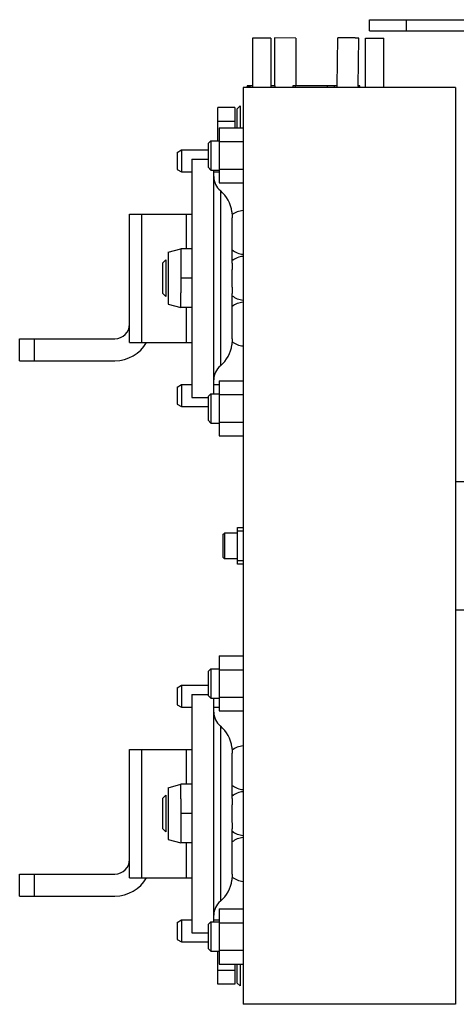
# Model space of a CAD drawing. Extents: x -849 to 1181, y 8 to 1248.
# Tile 30 of 35: x 524 to 643, y 551 to 820. Entities that reach past the tile are written whole.
import ezdxf

# ---------------------------------------------------------------- set-up
doc = ezdxf.new("R2010")
doc.units = 0
doc.header["$LTSCALE"] = 65.395
doc.layers.get('0').update_dxf_attribs({"linetype": 'CONTINUOUS'})

msp = doc.modelspace()

# ---------------------------------------------------------------- linework, layer by layer
at = {"color": 6, "linetype": 'CONTINUOUS'}
for p, q in [((619.05, 816.54), (619.05, 819.54)), ((619.05, 819.54), (693.05, 819.54)), ((619.05, 816.54), (693.05, 816.54)), ((587.08, 814.54), (587.08, 801.04)), ((592.08, 814.54), (587.08, 814.54)), ((592.08, 814.54), (592.08, 801.04)), ((598.93, 814.52), (593.13, 814.56)), ((610.17, 801.54), (610.35, 814.57)), ((613.34, 814.58), (613.15, 814.58)), ((615.97, 801.42), (616.15, 814.5)), ((617.91, 801.04), (617.91, 814.54)), ((622.91, 801.04), (622.91, 814.54)), ((584.5, 801.04), (584.5, 551.04)), ((642.5, 801.04), (584.5, 801.04)), ((585.58, 801.27), (585.58, 801.04)), ((598.73, 801.54), (598.73, 801.04)), ((642.5, 801.04), (642.5, 551.04)), ((577.6, 786.54), (577.6, 795.55)), ((582.3, 795.55), (577.6, 795.55)), ((583.7, 796.04), (582.9, 795.24)), ((582.3, 791.79), (577.6, 791.79)), ((578, 790.05), (578, 775.03)), ((578, 790.05), (584.5, 790.05)), ((566.5, 783.35), (567.7, 784.04)), ((567.7, 784.04), (567.7, 778.04)), ((567.7, 784.04), (574.95, 784.04)), ((574.95, 785.79), (575.7, 786.54)), ((574.95, 785.79), (574.95, 779.29)), ((575.7, 786.54), (575.7, 778.54)), ((575.7, 786.54), (578, 786.54)), ((578, 786.29), (584.5, 786.29)), ((566.5, 783.35), (566.5, 778.73)), ((570.52, 781.54), (570.52, 716.54)), ((570.52, 781.54), (574.95, 781.54)), ((566.5, 778.73), (567.7, 778.04)), ((574.95, 779.29), (575.7, 778.54)), ((578, 778.79), (584.5, 778.79)), ((567.7, 778.04), (570.52, 778.04)), ((575.7, 778.54), (578, 778.54)), ((576.52, 717.54), (576.52, 778.54)), ((576.52, 778.04), (578, 778.04)), ((578, 775.03), (584.5, 775.03)), ((553.52, 731.54), (553.52, 766.54)), ((553.52, 766.54), (570.52, 766.54)), ((581.52, 753.18), (581.52, 765.53)), ((564.02, 756.1), (567.52, 757.04)), ((564.02, 756.1), (564.02, 741.98)), ((567.52, 757.04), (567.52, 745.04)), ((570.52, 757.04), (567.52, 757.04)), ((562.55, 753.14), (563.45, 754.04)), ((562.55, 753.14), (562.55, 744.94)), ((581.82, 754.04), (581.52, 754.04)), ((570.52, 749.04), (567.52, 749.04)), ((562.55, 744.94), (563.45, 744.04)), ((581.52, 732.55), (581.52, 744.9)), ((581.82, 744.04), (581.52, 744.04)), ((564.02, 741.98), (567.52, 741.04)), ((570.52, 741.04), (567.52, 741.04)), ((523.52, 726.54), (523.52, 732.54)), ((523.52, 732.54), (549.52, 732.54)), ((553.52, 731.54), (570.52, 731.54)), ((523.52, 726.54), (549.52, 726.54)), ((566.5, 719.35), (567.7, 720.04)), ((567.7, 720.04), (567.7, 714.04)), ((567.7, 720.04), (570.52, 720.04)), ((576.52, 720.04), (578, 720.04)), ((578, 721.05), (578, 706.03)), ((578, 721.05), (584.5, 721.05)), ((566.5, 719.35), (566.5, 714.73)), ((574.95, 716.79), (575.7, 717.54)), ((575.7, 717.54), (575.7, 709.54)), ((575.7, 717.54), (578, 717.54)), ((578, 717.29), (584.5, 717.29)), ((566.5, 714.73), (567.7, 714.04)), ((570.52, 716.54), (574.95, 716.54)), ((574.95, 716.79), (574.95, 710.29)), ((567.7, 714.04), (574.95, 714.04)), ((574.95, 710.29), (575.7, 709.54)), ((575.7, 709.54), (578, 709.54)), ((578, 709.79), (584.5, 709.79)), ((578, 706.03), (584.5, 706.03)), ((649.7, 693.54), (642.5, 693.54)), ((579, 679.14), (579.4, 679.54)), ((579.4, 679.54), (579.4, 672.54)), ((583, 679.54), (579.4, 679.54)), ((583, 671.04), (583, 681.04)), ((583, 681.04), (584.5, 681.04)), ((579, 679.14), (579, 672.94)), ((579, 672.94), (579.4, 672.54)), ((583, 672.54), (579.4, 672.54)), ((584.5, 671.04), (583, 671.04)), ((649.7, 658.54), (642.5, 658.54)), ((578, 646.05), (578, 631.03)), ((578, 646.05), (584.5, 646.05)), ((574.95, 641.79), (575.7, 642.54)), ((574.95, 641.79), (574.95, 635.29)), ((575.7, 642.54), (575.7, 634.54)), ((575.7, 642.54), (578, 642.54)), ((578, 642.29), (584.5, 642.29)), ((566.5, 637.35), (567.7, 638.04)), ((566.5, 637.35), (566.5, 632.73)), ((567.7, 638.04), (567.7, 632.04)), ((567.7, 638.04), (574.95, 638.04)), ((570.52, 635.54), (570.52, 570.54)), ((570.52, 635.54), (574.95, 635.54)), ((574.95, 635.29), (575.7, 634.54)), ((575.7, 634.54), (578, 634.54)), ((576.52, 573.54), (576.52, 634.54)), ((578, 634.79), (584.5, 634.79)), ((566.5, 632.73), (567.7, 632.04)), ((567.7, 632.04), (570.52, 632.04)), ((576.52, 632.04), (578, 632.04)), ((578, 631.03), (584.5, 631.03)), ((553.52, 585.54), (553.52, 620.54)), ((553.52, 620.54), (570.52, 620.54)), ((581.52, 607.18), (581.52, 619.53)), ((564.02, 610.1), (567.52, 611.04)), ((564.02, 610.1), (564.02, 595.98)), ((570.52, 611.04), (567.52, 611.04)), ((562.55, 607.14), (563.45, 608.04)), ((562.55, 607.14), (562.55, 598.94)), ((567.52, 607.04), (567.52, 595.04)), ((581.82, 608.04), (581.52, 608.04)), ((570.52, 603.04), (567.52, 603.04)), ((562.55, 598.94), (563.45, 598.04)), ((581.52, 586.55), (581.52, 598.9)), ((581.82, 598.04), (581.52, 598.04)), ((564.02, 595.98), (567.52, 595.04)), ((570.52, 595.04), (567.52, 595.04)), ((523.52, 580.54), (523.52, 586.54)), ((523.52, 586.54), (549.52, 586.54)), ((553.52, 585.54), (570.52, 585.54)), ((523.52, 580.54), (549.52, 580.54)), ((578, 577.05), (578, 562.03)), ((578, 577.05), (584.5, 577.05)), ((566.5, 573.35), (567.7, 574.04)), ((566.5, 573.35), (566.5, 568.73)), ((567.7, 574.04), (567.7, 568.04)), ((567.7, 574.04), (570.52, 574.04)), ((574.95, 572.79), (575.7, 573.54)), ((574.95, 572.79), (574.95, 566.29)), ((575.7, 573.54), (575.7, 565.54)), ((575.7, 573.54), (578, 573.54)), ((576.52, 574.04), (578, 574.04)), ((578, 573.29), (584.5, 573.29)), ((570.52, 570.54), (574.95, 570.54)), ((566.5, 568.73), (567.7, 568.04)), ((567.7, 568.04), (574.95, 568.04)), ((574.95, 566.29), (575.7, 565.54)), ((575.7, 565.54), (578, 565.54)), ((577.6, 556.53), (577.6, 565.54)), ((578, 565.79), (584.5, 565.79)), ((578, 562.03), (584.5, 562.03)), ((582.3, 560.29), (577.6, 560.29)), ((582.3, 556.53), (577.6, 556.53)), ((583.7, 556.04), (582.9, 556.84)), ((642.5, 551.04), (584.5, 551.04))]:
    msp.add_line(p, q, dxfattribs=at)
at = {"color": 9, "linetype": 'CONTINUOUS'}
for p, q in [((629.05, 819.54), (629.05, 816.54)), ((607.5, 801.54), (607.5, 801.04)), ((609.47, 801.04), (609.47, 801.54)), ((578.31, 772.93), (578.31, 725.15)), ((556.75, 766.54), (556.75, 731.54)), ((569.06, 757.04), (569.06, 766.54)), ((569.06, 731.54), (569.06, 741.04)), ((527.52, 732.54), (527.52, 726.54)), ((584.5, 680.04), (583, 680.04)), ((583, 672.04), (584.5, 672.04)), ((578.31, 626.93), (578.31, 579.15)), ((556.75, 620.54), (556.75, 585.54)), ((569.06, 611.04), (569.06, 620.54)), ((569.06, 585.54), (569.06, 595.04)), ((527.52, 586.54), (527.52, 580.54))]:
    msp.add_line(p, q, dxfattribs=at)
at = {"color": 2, "linetype": 'CONTINUOUS'}
for p, q in [((617.91, 814.54), (622.91, 814.54)), ((585.58, 801.27), (586.58, 801.27)), ((587.08, 801.54), (585.71, 801.54)), ((586.58, 801.27), (586.58, 801.04)), ((593.31, 801.54), (592.08, 801.54)), ((593.12, 801.54), (593.11, 801.54)), ((593.3, 801.04), (593.31, 801.54)), ((598.11, 801.54), (598.11, 801.04)), ((610.22, 801.54), (598.11, 801.54)), ((610.22, 801.04), (610.22, 801.54)), ((610.22, 801.04), (610.22, 801.54)), ((616.31, 801.54), (615.97, 801.54)), ((616.42, 801.04), (616.42, 801.33)), ((582.3, 795.55), (582.3, 790.05)), ((582.9, 790.05), (582.9, 795.24)), ((583.7, 796.04), (583.7, 790.05)), ((563.45, 754.04), (563.45, 744.04)), ((581.45, 749.04), (581.45, 748.92)), ((567.52, 741.04), (567.52, 745.04)), ((567.52, 607.04), (567.52, 611.04)), ((563.45, 608.04), (563.45, 598.04)), ((581.45, 603.04), (581.45, 602.92)), ((582.3, 562.03), (582.3, 556.53)), ((582.9, 556.84), (582.9, 562.03)), ((583.7, 562.03), (583.7, 556.04))]:
    msp.add_line(p, q, dxfattribs=at)
at = {"color": 6, "linetype": 'CONTINUOUS'}
for centre, radius, start, end in [((581.52, 776.76), 5, 180.1295, 229.9948), ((572.52, 766.04), 9, 7.1809, 49.9948), ((585.13, 761.54), 6, 96.0791, 127.209), ((585.13, 761.54), 6, 233.0007, 263.9209), ((585.13, 749.04), 6, 96.0791, 126.9993), ((585.13, 749.04), 6, 233.0007, 263.9209), ((585.13, 736.54), 6, 96.0791, 126.9993), ((549.52, 736.54), 4, 270, 360), ((549.52, 736.54), 10, 270, 330), ((572.52, 732.04), 9, 310.0052, 352.8191), ((585.13, 736.54), 6, 232.791, 263.9209), ((581.52, 721.32), 5, 130.0052, 179.8705), ((581.52, 630.76), 5, 180.1295, 229.9948), ((572.52, 620.04), 9, 7.1809, 49.9948), ((585.13, 615.54), 6, 96.0791, 127.209), ((585.13, 615.54), 6, 233.0007, 263.9209), ((585.13, 603.04), 6, 96.0791, 126.9993), ((585.13, 603.04), 6, 233.0007, 263.9209), ((585.13, 590.54), 6, 96.0791, 126.9993), ((549.52, 590.54), 4, 270, 360), ((549.52, 590.54), 10, 270, 330), ((585.13, 590.54), 6, 232.791, 263.9209), ((572.52, 586.04), 9, 310.0052, 352.8191), ((581.52, 575.32), 5, 130.0052, 179.8705)]:
    msp.add_arc(centre, radius, start, end, dxfattribs=at)
for points, knots in [([(593.13, 814.56), (593.12, 813.47), (593.11, 811.83), (593.1, 809.65), (593.11, 807.47), (593.13, 805.31), (593.13, 803.15), (593.12, 802.08), (593.11, 801.54)], [0, 0, 0, 0, 0.250797, 0.377349, 0.50325, 0.752765, 0.876262, 1, 1, 1, 1]), ([(598.93, 814.52), (598.92, 813.44), (598.91, 811.83), (598.9, 809.68), (598.91, 807.53), (598.93, 805.36), (598.93, 803.18), (598.92, 802.09), (598.91, 801.54)], [0, 0, 0, 0, 0.249218, 0.372633, 0.496693, 0.747125, 0.873634, 1, 1, 1, 1]), ([(613.15, 814.58), (612.97, 814.59), (612.61, 814.59), (612.09, 814.59), (611.68, 814.6), (611.37, 814.6), (611.17, 814.6), (610.99, 814.59), (610.82, 814.59), (610.68, 814.59), (610.57, 814.59), (610.48, 814.59), (610.43, 814.58), (610.4, 814.58), (610.38, 814.58), (610.36, 814.58), (610.35, 814.58), (610.35, 814.57), (610.35, 814.57)], [0, 0, 0, 0, 0.196635, 0.384808, 0.55758, 0.63617, 0.708578, 0.774135, 0.832236, 0.882345, 0.924001, 0.956822, 0.969823, 0.980513, 0.988868, 0.994878, 0.998549, 1, 1, 1, 1]), ([(616.15, 814.5), (616.15, 814.5), (616.14, 814.5), (616.13, 814.5), (616.11, 814.5), (616.09, 814.51), (616.06, 814.51), (616.01, 814.51), (615.92, 814.52), (615.81, 814.52), (615.67, 814.53), (615.51, 814.53), (615.32, 814.54), (615.12, 814.55), (614.82, 814.55), (614.4, 814.56), (613.88, 814.57), (613.52, 814.58), (613.34, 814.58)], [0, 0, 0, 0, 0.001451, 0.005122, 0.011133, 0.01949, 0.030181, 0.043185, 0.076011, 0.117673, 0.167789, 0.225896, 0.29146, 0.363873, 0.442467, 0.615239, 0.803398, 1, 1, 1, 1])]:
    msp.add_open_spline(points, degree=3, knots=knots, dxfattribs=at)
at = {"color": 2, "linetype": 'CONTINUOUS'}
for points, knots in [([(585.71, 801.54), (585.69, 801.54), (585.65, 801.53), (585.6, 801.47), (585.59, 801.38), (585.58, 801.31), (585.58, 801.27)], [0, 0, 0, 0, 0.182232, 0.378559, 0.643669, 1, 1, 1, 1]), ([(615.96, 801.33), (615.96, 801.31), (615.94, 801.21), (615.92, 801.11), (615.9, 801.04)], [0, 0, 0, 0, 0.212714, 1, 1, 1, 1]), ([(615.97, 801.42), (615.97, 801.41), (615.97, 801.38), (615.97, 801.35), (615.96, 801.33)], [0, 0, 0, 0, 0.225992, 1, 1, 1, 1]), ([(616.42, 801.33), (616.42, 801.36), (616.42, 801.41), (616.4, 801.48), (616.36, 801.53), (616.32, 801.54), (616.31, 801.54)], [0, 0, 0, 0, 0.34322, 0.600738, 0.800626, 1, 1, 1, 1]), ([(581.45, 767.16), (581.45, 767.16), (581.46, 767.12), (581.46, 767.05), (581.47, 766.92), (581.49, 766.65), (581.51, 766.18), (581.52, 765.77), (581.52, 765.53)], [0, 0, 0, 0, 0.015546, 0.062257, 0.140086, 0.249114, 0.561312, 1, 1, 1, 1]), ([(581.52, 753.18), (581.52, 752.88), (581.51, 752.25), (581.47, 750.87), (581.45, 749.78), (581.45, 749.04)], [0, 0, 0, 0, 0.21369, 0.460004, 1, 1, 1, 1]), ([(581.45, 748.92), (581.45, 748.2), (581.47, 747.14), (581.51, 745.8), (581.52, 745.19), (581.52, 744.9)], [0, 0, 0, 0, 0.54019, 0.786216, 1, 1, 1, 1]), ([(581.52, 732.55), (581.52, 732.31), (581.51, 731.9), (581.49, 731.43), (581.47, 731.16), (581.46, 731.03), (581.46, 730.96), (581.45, 730.92), (581.45, 730.91)], [0, 0, 0, 0, 0.438707, 0.750942, 0.859814, 0.937822, 0.984426, 1, 1, 1, 1]), ([(581.45, 621.16), (581.45, 621.16), (581.46, 621.12), (581.46, 621.05), (581.47, 620.92), (581.49, 620.65), (581.51, 620.18), (581.52, 619.77), (581.52, 619.53)], [0, 0, 0, 0, 0.015546, 0.062257, 0.140086, 0.249114, 0.561312, 1, 1, 1, 1]), ([(581.52, 607.18), (581.52, 606.88), (581.51, 606.25), (581.47, 604.87), (581.45, 603.78), (581.45, 603.04)], [0, 0, 0, 0, 0.21369, 0.460004, 1, 1, 1, 1]), ([(581.45, 602.92), (581.45, 602.2), (581.47, 601.14), (581.51, 599.8), (581.52, 599.19), (581.52, 598.9)], [0, 0, 0, 0, 0.54019, 0.786216, 1, 1, 1, 1]), ([(581.52, 586.55), (581.52, 586.31), (581.51, 585.9), (581.49, 585.43), (581.47, 585.16), (581.46, 585.03), (581.46, 584.96), (581.45, 584.92), (581.45, 584.91)], [0, 0, 0, 0, 0.438707, 0.750942, 0.859814, 0.937822, 0.984426, 1, 1, 1, 1])]:
    msp.add_open_spline(points, degree=3, knots=knots, dxfattribs=at)

doc.saveas('drawing.dxf')
